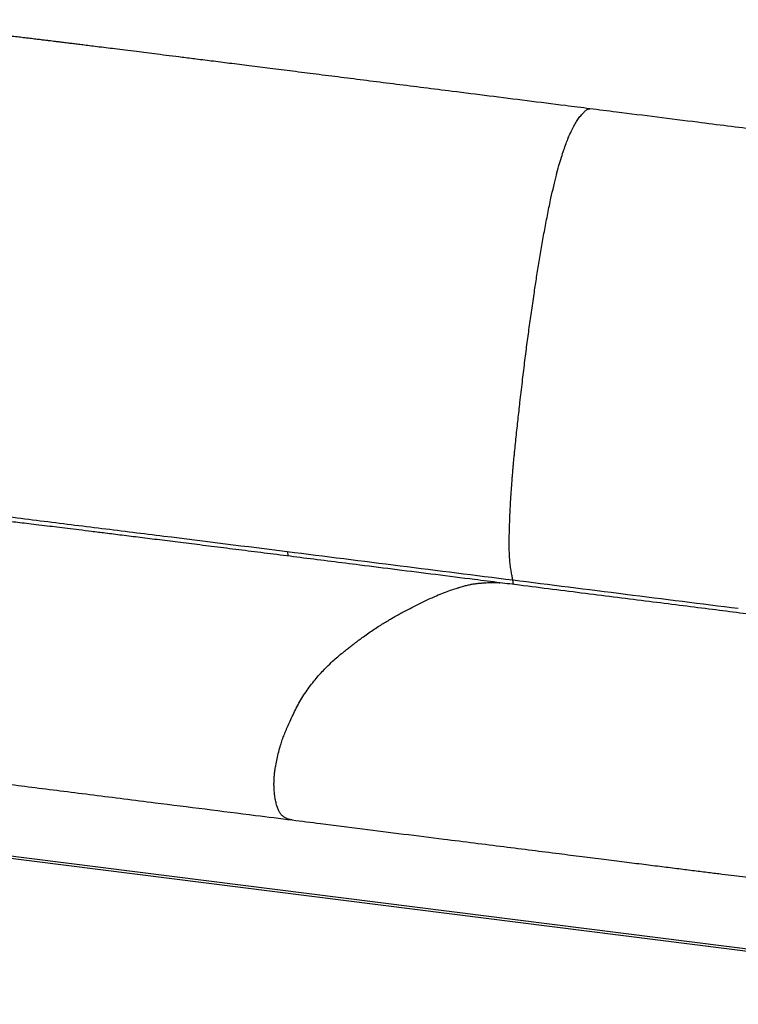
# Paper-space layout '_Dimetric' of a CAD drawing. Header units: millimetres. Extents: x -861 to 1018, y -101 to 902.
# Tile 8 of 19: x -265 to 332, y 82 to 899. Entities that reach past the tile are written whole.
import ezdxf

# ---------------------------------------------------------------- set-up
doc = ezdxf.new("R2010")
doc.units = ezdxf.units.MM

psp = doc.layouts.new('_Dimetric')

# ---------------------------------------------------------------- linework, layer by layer
at = {"color": 7, "linetype": 'Continuous', "lineweight": 25}
for p, q in [((-42.53, 457.75), (-41.88, 453.96)), ((145.28, 430.38), (144.63, 434.17)), ((-698.85, 258.96), (690.01, 83.97)), ((-697.51, 256.83), (690.01, 82.02))]:
    psp.add_line(p, q, dxfattribs=at)
for points, knots in [([(208.68, 825.12), (201.86, 825.98), (184.44, 828.17), (156.55, 831.69), (125.25, 835.63), (96.7, 839.23), (71.02, 842.46), (48.22, 845.34), (26.18, 848.11), (4.84, 850.8), (-15.72, 853.39), (-35.43, 855.87), (-54.09, 858.22), (-71.66, 860.43), (-88.13, 862.5), (-103.47, 864.43), (-117.22, 866.16), (-129.45, 867.7), (-140.24, 869.06), (-150.15, 870.3), (-159.18, 871.44), (-168.11, 872.56), (-176.84, 873.65), (-185.3, 874.71), (-193.02, 875.67), (-200.05, 876.55), (-206.44, 877.35), (-211.98, 878.04), (-216.79, 878.64), (-220.98, 879.15), (-225.11, 879.66), (-229.13, 880.16), (-233.01, 880.64), (-236.23, 881.03), (-238.69, 881.33), (-240.56, 881.56), (-242.24, 881.76), (-244.44, 882.02), (-247.49, 882.39), (-251.49, 882.87), (-255.93, 883.41), (-260.68, 883.97), (-265.61, 884.56), (-271.2, 885.22), (-277.65, 885.98), (-285.09, 886.86), (-293.62, 887.86), (-303.2, 888.97), (-313.87, 890.21), (-323.98, 891.38), (-333.29, 892.46), (-339.8, 893.21), (-344.25, 893.73), (-346.53, 893.99), (-348.27, 894.2), (-351.62, 894.59), (-356.7, 895.18), (-365.56, 896.21), (-376.91, 897.52), (-385.98, 898.51), (-390.65, 899.02)], [0, 0, 0, 0, 0.034209, 0.087384, 0.139895, 0.191273, 0.230576, 0.268755, 0.305657, 0.341153, 0.37581, 0.408791, 0.440015, 0.469423, 0.496969, 0.522624, 0.546373, 0.565925, 0.583969, 0.600522, 0.615606, 0.62929, 0.645298, 0.659372, 0.671747, 0.684007, 0.694612, 0.703798, 0.711771, 0.718711, 0.72477, 0.732486, 0.738864, 0.744173, 0.748611, 0.751158, 0.753507, 0.75703, 0.762105, 0.768742, 0.776993, 0.784268, 0.792457, 0.801562, 0.812123, 0.82458, 0.838664, 0.854584, 0.872322, 0.891828, 0.904927, 0.918662, 0.924224, 0.927081, 0.929959, 0.932886, 0.943726, 0.955147, 0.976857, 1, 1, 1, 1]), ([(144.63, 434.17), (144.58, 434.46), (144.35, 435.94), (143.82, 438.61), (143.11, 442.39), (142.47, 446.67), (142.01, 451.54), (141.74, 457.13), (141.64, 463.68), (141.72, 471.4), (141.96, 480.35), (142.38, 490.46), (143.02, 502.54), (143.66, 511.92), (144.19, 518.7), (144.44, 521.85), (144.77, 525.7), (145.13, 529.8), (145.51, 533.92), (146.24, 541.59), (147.38, 552.75), (148.96, 567.22), (150.68, 582.4), (152.49, 598.03), (154.41, 613.98), (156.32, 629.07), (158.27, 643.65), (160.32, 658.23), (162.37, 672.18), (164.41, 685.65), (166.46, 698.53), (168.68, 711.73), (171.08, 725.06), (173.61, 738.19), (176.1, 750.19), (178.47, 760.76), (180.67, 769.75), (182.82, 777.7), (184.9, 784.68), (186.89, 790.78), (188.79, 796.11), (190.59, 800.79), (192.51, 805.3), (194.59, 809.61), (196.89, 813.64), (199.2, 817.1), (201.49, 820.03), (203.66, 822.38), (205.53, 824.09), (207.11, 824.96), (208.11, 825.26), (208.6, 825.1), (208.67, 825.08)], [0, 0, 0, 0, 0.002597, 0.012981, 0.024969, 0.037439, 0.050292, 0.064266, 0.080097, 0.098476, 0.119836, 0.143789, 0.16977, 0.204375, 0.209021, 0.216799, 0.226203, 0.23566, 0.245158, 0.254681, 0.288689, 0.322187, 0.354503, 0.393449, 0.430079, 0.464586, 0.497693, 0.530863, 0.565592, 0.594451, 0.624453, 0.655331, 0.686812, 0.718211, 0.748542, 0.772817, 0.795054, 0.815176, 0.833409, 0.849965, 0.865029, 0.878774, 0.891482, 0.907387, 0.922842, 0.93829, 0.953373, 0.967589, 0.980482, 0.989504, 0.998503, 1, 1, 1, 1]), ([(805.27, 748.35), (802.57, 748.74), (797.28, 749.5), (789.52, 750.58), (782.14, 751.6), (775.18, 752.55), (768.66, 753.43), (761.4, 754.42), (752.91, 755.57), (743.41, 756.87), (734.29, 758.11), (726.21, 759.21), (719.09, 760.18), (712.84, 761.03), (707.43, 761.76), (702.84, 762.38), (699.08, 762.89), (696.14, 763.28), (694.02, 763.57), (692.57, 763.76), (691.5, 763.91), (690.48, 764.04), (688.95, 764.25), (686.83, 764.53), (683.1, 765.03), (677.83, 765.73), (672.3, 766.46), (667.47, 767.1), (663.6, 767.61), (659.37, 768.17), (654.59, 768.79), (649.89, 769.4), (645.25, 770), (640.72, 770.58), (635.55, 771.25), (630.08, 771.95), (624.32, 772.68), (618.27, 773.45), (611.46, 774.32), (603.82, 775.29), (595.58, 776.33), (586.71, 777.46), (577.2, 778.66), (566.68, 779.99), (555.12, 781.45), (542.52, 783.04), (528.89, 784.76), (513.7, 786.68), (496.93, 788.8), (478.53, 791.12), (459.02, 793.58), (438.47, 796.17), (416.95, 798.88), (394.52, 801.7), (371.28, 804.63), (347.32, 807.65), (322.76, 810.75), (295.08, 814.23), (264.38, 818.1), (234.65, 821.85), (216.06, 824.19), (208.68, 825.12)], [0, 0, 0, 0, 0.013763, 0.026945, 0.03947, 0.051275, 0.06231, 0.072534, 0.088135, 0.105248, 0.120618, 0.134194, 0.146095, 0.156604, 0.165721, 0.173447, 0.179784, 0.184732, 0.188302, 0.190473, 0.192031, 0.193744, 0.195615, 0.199744, 0.204477, 0.214434, 0.22632, 0.232363, 0.238812, 0.245806, 0.253668, 0.262835, 0.269468, 0.276988, 0.28558, 0.295454, 0.304433, 0.314515, 0.325846, 0.338582, 0.352895, 0.367209, 0.383078, 0.400649, 0.419985, 0.441072, 0.463887, 0.488396, 0.517265, 0.548067, 0.580719, 0.615125, 0.651171, 0.688729, 0.727652, 0.767776, 0.808919, 0.850879, 0.906689, 0.962965, 1, 1, 1, 1]), ([(133.99, 431.8), (126.96, 432.68), (109.14, 434.93), (80.69, 438.52), (48.92, 442.52), (20.03, 446.16), (-5.9, 449.43), (-28.83, 452.31), (-50.93, 455.1), (-72.27, 457.78), (-92.75, 460.35), (-112.33, 462.81), (-130.79, 465.12), (-148.13, 467.29), (-164.32, 469.3), (-179.35, 471.17), (-192.78, 472.84), (-204.69, 474.31), (-215.18, 475.6), (-224.78, 476.78), (-233.53, 477.85), (-242.16, 478.9), (-250.58, 479.91), (-258.73, 480.89), (-266.16, 481.77), (-272.9, 482.56), (-279.03, 483.28), (-284.32, 483.89), (-288.9, 484.41), (-292.87, 484.86), (-296.31, 485.25), (-299.3, 485.58), (-301.89, 485.86), (-304.14, 486.11), (-306.09, 486.33), (-307.86, 486.52), (-309.68, 486.72), (-311.9, 486.96), (-314.75, 487.26), (-318.29, 487.65), (-322.98, 488.16), (-328.8, 488.81), (-335.73, 489.61), (-343.91, 490.59), (-353.22, 491.72), (-363.31, 492.97), (-371.1, 493.92), (-376.51, 494.57), (-379.67, 494.94), (-382.77, 495.31), (-385.83, 495.66), (-388.87, 496.01), (-392.16, 496.38), (-396.17, 496.82), (-401.19, 497.36), (-405.52, 497.8), (-408.75, 498.12), (-410.58, 498.3), (-412.47, 498.48), (-414.43, 498.66), (-416.34, 498.83), (-419.65, 499.12), (-424.6, 499.52), (-432.11, 500.07), (-441.08, 500.61), (-451.27, 501.06), (-458.21, 501.14), (-461.72, 501.19)], [0, 0, 0, 0, 0.035244, 0.089317, 0.142569, 0.194507, 0.234118, 0.272483, 0.309454, 0.344904, 0.379402, 0.412119, 0.442989, 0.471961, 0.499005, 0.524108, 0.547271, 0.566286, 0.583792, 0.599817, 0.614395, 0.627602, 0.643026, 0.656564, 0.668446, 0.680199, 0.690342, 0.699104, 0.706682, 0.713246, 0.718937, 0.723877, 0.728167, 0.731889, 0.735113, 0.737894, 0.740679, 0.744223, 0.74907, 0.755054, 0.762113, 0.772874, 0.784579, 0.797223, 0.814409, 0.831818, 0.848449, 0.853873, 0.859208, 0.864452, 0.869604, 0.874664, 0.87984, 0.886264, 0.894934, 0.905279, 0.908263, 0.911359, 0.914567, 0.917886, 0.921315, 0.924328, 0.934761, 0.946764, 0.963018, 0.981283, 1, 1, 1, 1]), ([(-451.1, 503.62), (-450.86, 503.63), (-450.61, 503.64), (-450.11, 503.65), (-449.87, 503.65), (-449.12, 503.67), (-448.62, 503.68), (-447.13, 503.7), (-446.13, 503.71), (-443.12, 503.72), (-437.06, 503.67), (-430.9, 503.44), (-422.61, 503.01), (-418.44, 502.74), (-410.07, 502.1), (-405.86, 501.75), (-397.43, 500.98), (-393.2, 500.57), (-384.73, 499.72), (-380.49, 499.28), (-371.99, 498.37), (-367.75, 497.91), (-359.25, 496.98), (-355, 496.51), (-346.47, 495.56), (-342.19, 495.08), (-333.6, 494.09), (-327.12, 493.34), (-319.52, 492.42), (-316.24, 492.02), (-314.06, 491.75), (-312.96, 491.61), (-307.5, 490.92), (-298.84, 489.82), (-290.28, 488.71), (-281.73, 487.62), (-277.46, 487.07), (-264.64, 485.45), (-256.11, 484.38), (-230.49, 481.17), (-213.41, 479.05), (-179.25, 474.82), (-162.16, 472.7), (-110.9, 466.33), (-76.72, 462.06), (-42.54, 457.75)], [0, 0, 0, 0, 0.001953, 0.001953, 0.003906, 0.003906, 0.007812, 0.007812, 0.015625, 0.015625, 0.03125, 0.0625, 0.0625, 0.09375, 0.09375, 0.125, 0.125, 0.15625, 0.15625, 0.1875, 0.1875, 0.21875, 0.21875, 0.25, 0.25, 0.28125, 0.28125, 0.3125, 0.328125, 0.335938, 0.335938, 0.34375, 0.34375, 0.375, 0.40625, 0.40625, 0.4375, 0.4375, 0.5, 0.5, 0.625, 0.625, 0.75, 0.75, 1, 1, 1, 1]), ([(-42.53, 457.75), (-11.34, 453.81), (19.85, 449.88), (82.25, 442.02), (113.44, 438.09), (144.63, 434.17)], [0, 0, 0, 0, 0.5, 0.5, 1, 1, 1, 1]), ([(144.63, 434.17), (175.02, 430.34), (206.61, 426.36), (269.8, 418.4), (301.4, 414.42), (331.78, 410.59)], [0, 0, 0, 0, 0.5, 0.5, 1, 1, 1, 1]), ([(-38.48, 235.03), (-38.86, 235.07), (-40.15, 235.18), (-42.23, 235.81), (-44.66, 236.91), (-46.68, 238.39), (-48.31, 240.26), (-49.62, 242.42), (-50.76, 245.18), (-51.72, 248.46), (-52.5, 252.15), (-53.08, 256.07), (-53.46, 260.07), (-53.62, 264.07), (-53.55, 268.04), (-53.28, 272), (-52.8, 276.01), (-52.07, 280.61), (-51.04, 285.82), (-49.69, 291.52), (-48.21, 296.79), (-46.68, 301.52), (-45.5, 304.68), (-44.68, 306.76), (-44.23, 307.85), (-43.78, 308.94), (-43.31, 310.04), (-42.83, 311.15), (-41.79, 313.53), (-40.11, 317.24), (-37.71, 322.43), (-35.04, 327.87), (-32.03, 333.42), (-28.73, 338.87), (-25.15, 344.06), (-21.39, 349), (-17.51, 353.7), (-13.61, 358.07), (-9.43, 362.43), (-5.1, 366.56), (-0.71, 370.41), (3.18, 373.61), (6.59, 376.3), (9.55, 378.61), (12.26, 380.72), (14.79, 382.66), (17.22, 384.5), (20.28, 386.76), (24.04, 389.44), (28.47, 392.48), (32.82, 395.36), (36.93, 397.97), (40.6, 400.21), (43.79, 402.09), (46.5, 403.63), (48.6, 404.79), (50.18, 405.65), (51.27, 406.24), (52.03, 406.65), (52.47, 406.88), (52.64, 406.97), (52.72, 407.01), (52.75, 407.03), (52.76, 407.04), (52.77, 407.04), (52.77, 407.04), (55.79, 408.65), (61.82, 411.74), (70.84, 416.3), (78.82, 420.06), (85.74, 422.95), (91.3, 425.04), (95.55, 426.5), (98.15, 427.34), (99.25, 427.68), (99.73, 427.83), (99.93, 427.89), (100.02, 427.92), (100.06, 427.93), (100.08, 427.94), (101.29, 428.31), (103.61, 428.99), (106.97, 429.85), (110.16, 430.53), (112.93, 430.99), (115.06, 431.26), (116.5, 431.41), (117.61, 431.51), (118.66, 431.6), (120.32, 431.72), (122.54, 431.85), (125.23, 431.95), (127.66, 432), (129.72, 432.01), (131.4, 431.98), (132.72, 431.91), (133.55, 431.86), (133.95, 431.8), (133.99, 431.79)], [0, 0, 0, 0, 0.005454, 0.01851, 0.030651, 0.04207, 0.050281, 0.058336, 0.066426, 0.074649, 0.082852, 0.090835, 0.098388, 0.105337, 0.111814, 0.118091, 0.124425, 0.131025, 0.140382, 0.15019, 0.16019, 0.168567, 0.177033, 0.179307, 0.181617, 0.183967, 0.186362, 0.188808, 0.19131, 0.202241, 0.214167, 0.227204, 0.241516, 0.257276, 0.273536, 0.290832, 0.308604, 0.32635, 0.343631, 0.365014, 0.384788, 0.402871, 0.41754, 0.430799, 0.442851, 0.454121, 0.464968, 0.475678, 0.495453, 0.515751, 0.535645, 0.554356, 0.571367, 0.585442, 0.5977, 0.608135, 0.614023, 0.619117, 0.622943, 0.624432, 0.625049, 0.625313, 0.625428, 0.625479, 0.625501, 0.62551, 0.625518, 0.666653, 0.707553, 0.748448, 0.775565, 0.802287, 0.824746, 0.834141, 0.83816, 0.839904, 0.840667, 0.841001, 0.841148, 0.841213, 0.841264, 0.857896, 0.873172, 0.887787, 0.90238, 0.911802, 0.917684, 0.922573, 0.927478, 0.932372, 0.945999, 0.958829, 0.97045, 0.980539, 0.988082, 0.994273, 0.999413, 1, 1, 1, 1]), ([(647.24, 365.57), (644.61, 365.92), (638.44, 366.74), (628.97, 367.96), (619.11, 369.23), (610.06, 370.41), (601.93, 371.5), (594.74, 372.48), (588.55, 373.35), (583.72, 374.05), (580.2, 374.55), (577.92, 374.88), (576.25, 375.12), (574.36, 375.39), (571.73, 375.77), (568.52, 376.22), (565.14, 376.7), (561.65, 377.19), (557.6, 377.75), (552.89, 378.4), (547.39, 379.15), (541.4, 379.97), (534.88, 380.84), (527.81, 381.79), (519.75, 382.85), (511.34, 383.96), (502.61, 385.1), (493.64, 386.27), (483.75, 387.55), (472.33, 389.02), (459.25, 390.7), (444.42, 392.59), (428.29, 394.65), (410.87, 396.86), (392.31, 399.22), (372.62, 401.71), (351.88, 404.34), (330.02, 407.1), (306.95, 410.01), (282.73, 413.06), (257.45, 416.25), (231.39, 419.53), (204.7, 422.89), (177.55, 426.32), (153.92, 429.29), (139.37, 431.12), (133.99, 431.8)], [0, 0, 0, 0, 0.015235, 0.035618, 0.054847, 0.072386, 0.088156, 0.10216, 0.114376, 0.124434, 0.130453, 0.134972, 0.137803, 0.140204, 0.145953, 0.153176, 0.158975, 0.16571, 0.173538, 0.182649, 0.19327, 0.205667, 0.217681, 0.231382, 0.247012, 0.264841, 0.28059, 0.298044, 0.317314, 0.338447, 0.364865, 0.393788, 0.425236, 0.459204, 0.495669, 0.533864, 0.574346, 0.617016, 0.661746, 0.709346, 0.758722, 0.80963, 0.861787, 0.914869, 0.968502, 1, 1, 1, 1]), ([(-636.55, 319.51), (-635.06, 319.16), (-632.02, 318.43), (-627.66, 317.44), (-623.7, 316.55), (-620.42, 315.83), (-617.86, 315.27), (-615.55, 314.78), (-613.37, 314.32), (-611.07, 313.84), (-608.8, 313.36), (-606.4, 312.87), (-603.8, 312.33), (-600.99, 311.77), (-597.97, 311.16), (-595.03, 310.58), (-591.75, 309.93), (-587.93, 309.18), (-583.44, 308.31), (-578.86, 307.44), (-574.6, 306.63), (-570.67, 305.9), (-566.32, 305.09), (-561.79, 304.26), (-557.36, 303.46), (-553.99, 302.85), (-551.6, 302.43), (-549.86, 302.12), (-548.43, 301.87), (-546.99, 301.62), (-544.72, 301.22), (-541.48, 300.65), (-536.85, 299.86), (-531.41, 298.94), (-525.08, 297.88), (-518.1, 296.74), (-510.47, 295.53), (-502.16, 294.24), (-495.04, 293.17), (-489.2, 292.31), (-484.68, 291.66), (-479.58, 290.95), (-474.19, 290.21), (-468.44, 289.44), (-462.3, 288.62), (-455.22, 287.69), (-447.93, 286.74), (-440.51, 285.78), (-433.03, 284.82), (-424.73, 283.76), (-415.52, 282.58), (-405.32, 281.28), (-394.07, 279.85), (-381.28, 278.22), (-366.89, 276.4), (-350.88, 274.37), (-333.67, 272.19), (-315.32, 269.87), (-295.48, 267.37), (-274.16, 264.68), (-251.42, 261.81), (-227.73, 258.82), (-203.21, 255.73), (-177.97, 252.55), (-147.1, 248.66), (-110.66, 244.07), (-72.72, 239.29), (-48.61, 236.26), (-38.5, 234.98)], [0, 0, 0, 0, 0.007502, 0.015234, 0.02185, 0.027315, 0.031602, 0.034691, 0.038843, 0.042516, 0.046191, 0.050201, 0.054548, 0.059236, 0.064266, 0.06964, 0.073968, 0.080684, 0.088949, 0.09668, 0.10387, 0.110509, 0.116593, 0.12589, 0.133456, 0.138985, 0.142969, 0.145498, 0.147781, 0.150195, 0.152743, 0.159269, 0.16653, 0.176129, 0.186767, 0.198446, 0.211302, 0.225225, 0.240235, 0.24704, 0.254484, 0.262889, 0.272627, 0.281485, 0.291654, 0.303384, 0.316947, 0.32813, 0.340563, 0.354373, 0.369699, 0.386685, 0.405467, 0.426065, 0.450766, 0.477542, 0.506314, 0.536991, 0.569471, 0.605765, 0.643808, 0.683435, 0.724462, 0.766687, 0.809893, 0.879191, 0.949301, 1, 1, 1, 1]), ([(-38.49, 234.98), (-30.66, 233.99), (-11.23, 231.54), (19.6, 227.66), (53.71, 223.36), (84.67, 219.46), (112.38, 215.97), (136.82, 212.89), (160.27, 209.94), (181.92, 207.21), (201.77, 204.72), (219.84, 202.44), (236.93, 200.3), (253.01, 198.28), (268.05, 196.39), (282.06, 194.63), (295.02, 193.01), (307.01, 191.51), (318.02, 190.13), (328.06, 188.88), (337.11, 187.75), (345.25, 186.74), (353.18, 185.76), (360.86, 184.81), (368.23, 183.9), (374.87, 183.09), (380.86, 182.37), (386.25, 181.72), (390.89, 181.17), (394.88, 180.69), (398.34, 180.29), (401.73, 179.9), (405.01, 179.53), (408.15, 179.18), (410.76, 178.89), (412.78, 178.68), (414.42, 178.5), (416.04, 178.33), (418.37, 178.09), (421.42, 177.77), (425.17, 177.4), (429.5, 176.97), (434.6, 176.48), (440.39, 175.93), (451.42, 174.94), (467.75, 173.56), (483.9, 172.35), (495.06, 171.59), (500.93, 171.2), (506.83, 170.82), (512.47, 170.47), (517.14, 170.2), (522.18, 169.91), (528.15, 169.59), (536.08, 169.2), (544.93, 168.82), (554.37, 168.48), (560.86, 168.35), (564.1, 168.28)], [0, 0, 0, 0, 0.039251, 0.097352, 0.154533, 0.210194, 0.252529, 0.293401, 0.332631, 0.370069, 0.401879, 0.43209, 0.460646, 0.487504, 0.512637, 0.536027, 0.557672, 0.577577, 0.596073, 0.61281, 0.627862, 0.641385, 0.65353, 0.66758, 0.679786, 0.690398, 0.700797, 0.709698, 0.717338, 0.72392, 0.729612, 0.734553, 0.740802, 0.745912, 0.75009, 0.753762, 0.755851, 0.758165, 0.761783, 0.767342, 0.773204, 0.780322, 0.788697, 0.798329, 0.808875, 0.842991, 0.878548, 0.888067, 0.897657, 0.907311, 0.91702, 0.925317, 0.930232, 0.941541, 0.9544, 0.968733, 0.984437, 1, 1, 1, 1])]:
    psp.add_open_spline(points, degree=3, knots=knots, dxfattribs=at)

doc.saveas('drawing.dxf')
